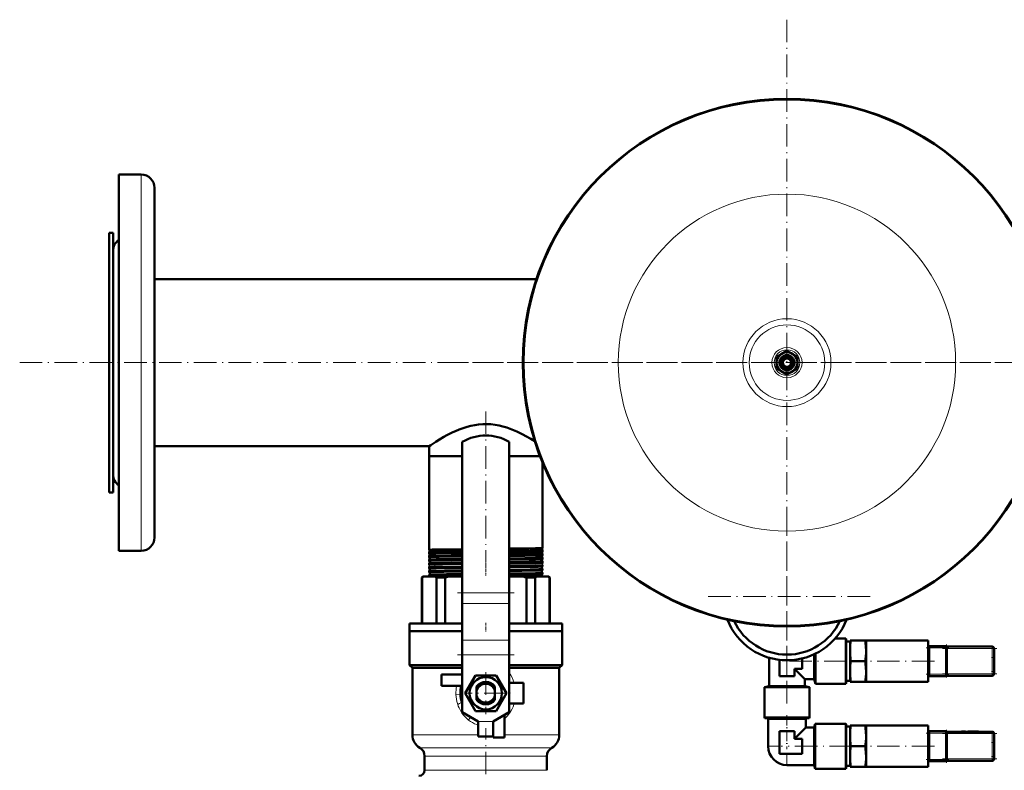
# Model space of a CAD drawing. Extents: x -1595 to 1972, y -1757 to 691.
# Tile 20 of 59: x -256 to 267, y -1058 to -658. Entities that reach past the tile are written whole.
import ezdxf

# ---------------------------------------------------------------- set-up
doc = ezdxf.new("R2010")
doc.units = 0
doc.linetypes.add('DASHDOT', pattern=[18.5, 12, -3, 0.5, -3])

msp = doc.modelspace()

# ---------------------------------------------------------------- linework, layer by layer
at = {"color": 7, "linetype": 'DASHDOT', "lineweight": 18}
for p, q in [((151.57, -658.45), (151.57, -1023.15)), ((-256.03, -840.8), (603.17, -840.8)), ((333.92, -840.8), (-30.79, -840.8)), ((-8.43, -866.72), (-8.43, -947)), ((151.57, -920.85), (151.57, -1009.25)), ((6.57, -963.23), (-23.44, -963.23)), ((195.77, -965.05), (107.37, -965.05)), ((234.17, -992.75), (262.97, -992.75)), ((6.57, -996.1), (-23.44, -996.1)), ((152.82, -999.5), (185.82, -999.5)), ((229.91, -999.5), (189.76, -999.5)), ((-8.43, -1005.37), (-8.43, -1027.73)), ((234.17, -1006.25), (262.97, -1006.25)), ((2.75, -1016.55), (-19.61, -1016.55)), ((-8.43, -1078.13), (-8.43, -1035.1)), ((234.17, -1038), (262.97, -1038)), ((186.22, -1044.75), (148.42, -1044.75)), ((229.91, -1044.75), (189.76, -1044.75)), ((234.17, -1051.5), (262.97, -1051.5))]:
    msp.add_line(p, q, dxfattribs=at)
at = {"color": 7, "lineweight": 50}
for p, q in [((-203.43, -753.04), (-203.43, -740.8)), ((-203.43, -740.8), (-191.43, -740.8)), ((-184.43, -759.18), (-184.43, -747.8)), ((-203.43, -940.8), (-203.43, -753.04)), ((-184.43, -933.8), (-184.43, -759.18)), ((-208.43, -771.8), (-208.43, -807.72)), ((-206.43, -771.8), (-208.43, -771.8)), ((-206.43, -771.8), (-206.43, -807.72)), ((-206.43, -788.58), (-206.43, -781.3)), ((-206.43, -900.3), (-206.43, -788.58)), ((-184.43, -796.35), (18.52, -796.35)), ((-208.43, -807.72), (-208.43, -909.8)), ((-206.43, -807.72), (-206.43, -909.8)), ((146.07, -837.62), (148.82, -836.04)), ((148.82, -836.04), (151.57, -834.45)), ((151.57, -834.45), (154.32, -836.04)), ((154.32, -836.04), (157.07, -837.62)), ((146.07, -840.8), (146.07, -837.62)), ((146.07, -843.97), (146.07, -840.8)), ((157.07, -837.62), (157.07, -840.8)), ((157.07, -840.8), (157.07, -843.97)), ((148.82, -845.56), (146.07, -843.97)), ((151.57, -847.15), (148.82, -845.56)), ((154.32, -845.56), (151.57, -847.15)), ((157.07, -843.97), (154.32, -845.56)), ((-20.93, -882.9), (-20.93, -963.23)), ((4.07, -882.9), (4.07, -963.23)), ((-184.43, -885.25), (-38.58, -885.25)), ((-38.58, -885.25), (-38.58, -890.55)), ((-38.58, -890.55), (-20.93, -890.55)), ((-38.58, -890.55), (-38.58, -940.3)), ((-38.58, -890.55), (-20.93, -890.55)), ((4.07, -890.55), (18.02, -890.55)), ((4.07, -890.55), (20.41, -890.55)), ((18.02, -890.55), (20.41, -890.55)), ((21.72, -893.85), (21.72, -939.32)), ((-206.43, -909.8), (-208.43, -909.8)), ((-203.43, -940.8), (-191.43, -940.8)), ((-38.58, -940.3), (-38.58, -940.31)), ((-38.58, -941.43), (-38.58, -941.43)), ((-38.58, -941.43), (-38.58, -942.27)), ((21.72, -939.32), (21.71, -939.32)), ((21.71, -940.41), (21.72, -940.42)), ((21.72, -941.29), (21.71, -941.29)), ((21.72, -940.42), (21.72, -941.29)), ((-38.58, -942.27), (-38.58, -942.28)), ((-38.58, -943.46), (-38.58, -943.46)), ((-38.58, -943.46), (-38.58, -944.25)), ((-38.58, -944.25), (-38.58, -944.25)), ((-38.58, -945.48), (-38.58, -945.49)), ((-38.58, -945.49), (-38.58, -946.23)), ((-38.58, -946.23), (-38.58, -946.23)), ((21.71, -942.44), (21.72, -942.45)), ((21.72, -943.26), (21.71, -943.26)), ((21.71, -944.47), (21.72, -944.48)), ((21.72, -945.24), (21.71, -945.24)), ((21.71, -946.49), (21.72, -946.5)), ((21.72, -942.45), (21.72, -943.26)), ((21.72, -944.48), (21.72, -945.24)), ((21.72, -946.5), (21.72, -947.22)), ((-38.58, -947.5), (-38.58, -947.51)), ((-38.58, -947.51), (-38.58, -948.21)), ((-38.58, -949.53), (-38.58, -950.19)), ((-38.58, -951.55), (-38.58, -952.17)), ((21.72, -947.22), (21.71, -947.22)), ((21.72, -948.52), (21.72, -949.2)), ((21.72, -950.54), (21.72, -951.18)), ((-42.43, -955.05), (-41.93, -954.55)), ((-42.43, -955.05), (-42.28, -955.05)), ((-42.43, -979.55), (-42.43, -955.05)), ((-42.28, -955.05), (-42.28, -979.55)), ((-41.57, -954.55), (-41.93, -954.55)), ((-35.35, -954.55), (-41.57, -954.55)), ((-38.58, -953.56), (-38.58, -954.16)), ((-28.38, -954.55), (-35.35, -954.55)), ((-34.64, -979.55), (-34.64, -955.05)), ((-34.64, -955.05), (-30.1, -955.05)), ((-30.1, -955.05), (-30.1, -979.55)), ((-20.93, -954.55), (-28.38, -954.55)), ((11.51, -954.55), (4.07, -954.55)), ((18.48, -954.55), (11.51, -954.55)), ((13.23, -979.55), (13.23, -955.05)), ((13.23, -955.05), (17.77, -955.05)), ((17.77, -955.05), (17.77, -979.55)), ((24.7, -954.55), (18.48, -954.55)), ((21.72, -952.56), (21.72, -953.17)), ((25.07, -954.55), (24.7, -954.55)), ((25.07, -954.55), (25.57, -955.05)), ((25.41, -979.55), (25.41, -955.05)), ((25.41, -955.05), (25.57, -955.05)), ((25.57, -955.05), (25.57, -979.55)), ((-20.93, -968.89), (-20.93, -963.23)), ((4.07, -968.89), (4.07, -963.23)), ((-20.93, -968.89), (-20.93, -988.33)), ((4.07, -968.89), (4.07, -988.33)), ((-48.93, -979.55), (-20.93, -979.55)), ((-48.93, -983.55), (-48.93, -979.55)), ((4.07, -979.55), (32.07, -979.55)), ((32.07, -979.55), (32.07, -983.55)), ((-20.93, -983.55), (-48.93, -983.55)), ((-48.93, -983.55), (-20.93, -983.55)), ((-48.93, -983.55), (-48.93, -1001.55)), ((-20.93, -988.33), (-20.93, -996.1)), ((32.07, -983.55), (4.07, -983.55)), ((4.07, -983.55), (32.07, -983.55)), ((4.07, -988.33), (4.07, -996.1)), ((32.07, -983.55), (32.07, -1001.55)), ((177.1, -987.5), (182.77, -987.5)), ((182.77, -999.5), (182.77, -987.5)), ((183.07, -987.8), (182.77, -987.5)), ((183.07, -999.5), (183.07, -987.8)), ((185.07, -988.5), (185.52, -988.5)), ((185.07, -988.5), (185.07, -994)), ((185.52, -988.5), (193.11, -988.5)), ((193.11, -988.5), (193.57, -988.5)), ((193.57, -988.5), (193.57, -994)), ((193.57, -988.5), (226.57, -988.5)), ((226.57, -991.41), (226.57, -988.5)), ((183.07, -989.02), (185.07, -989.02)), ((226.57, -991.33), (227.07, -991.33)), ((226.57, -992.09), (226.57, -991.41)), ((226.57, -999.5), (226.57, -992.09)), ((227.07, -992.5), (227.07, -991.33)), ((236.07, -991.5), (227.07, -991.5)), ((227.07, -992.5), (227.07, -1006.5)), ((236.07, -991.27), (236.07, -992.5)), ((236.57, -991.27), (236.07, -991.27)), ((236.07, -1006.5), (236.07, -992.5)), ((236.57, -992.5), (236.57, -991.27)), ((260.57, -991.75), (236.57, -991.75)), ((236.57, -992.5), (236.57, -1006.5)), ((244.39, -991.65), (244.28, -991.65)), ((244.28, -991.75), (244.28, -991.65)), ((244.28, -991.75), (244.28, -991.65)), ((244.34, -991.65), (246.28, -991.65)), ((244.34, -991.75), (244.34, -991.65)), ((246.33, -991.65), (246.28, -991.65)), ((246.28, -991.75), (246.28, -991.65)), ((246.28, -991.75), (246.28, -991.65)), ((246.33, -991.75), (246.33, -991.65)), ((248.66, -991.65), (247.71, -991.65)), ((247.71, -991.75), (247.71, -991.65)), ((248.29, -991.65), (247.88, -991.65)), ((248.29, -991.65), (248.97, -991.65)), ((248.66, -991.65), (249.56, -991.65)), ((248.66, -991.75), (248.66, -991.65)), ((248.97, -991.65), (251.52, -991.65)), ((252.49, -991.65), (249.56, -991.65)), ((249.56, -991.75), (249.56, -991.65)), ((250.76, -991.65), (251.99, -991.65)), ((251.99, -991.65), (253.23, -991.65)), ((252.49, -991.75), (252.49, -991.65)), ((253.23, -991.75), (253.23, -991.65)), ((261.57, -1006.25), (261.57, -992.75)), ((-20.93, -996.1), (-20.93, -1026.55)), ((4.07, -996.1), (4.07, -1026.55)), ((142.07, -1012.75), (142.07, -997.69)), ((147.57, -1007.5), (147.57, -998.81)), ((159.57, -998.09), (159.57, -1003.5)), ((166.07, -999.5), (166.07, -995.8)), ((166.74, -999.5), (166.74, -995.48)), ((185.07, -994), (185.07, -1005)), ((193.57, -994), (193.57, -999.5)), ((-48.93, -1001.55), (-20.93, -1001.55)), ((-47.43, -1003.05), (-48.93, -1001.55)), ((-47.43, -1003.05), (-20.93, -1003.05)), ((-47.43, -1003.05), (-47.43, -1038.69)), ((4.07, -1001.55), (32.07, -1001.55)), ((4.07, -1003.05), (30.57, -1003.05)), ((30.57, -1003.05), (32.07, -1001.55)), ((30.57, -1003.05), (30.57, -1038.69)), ((159.57, -1003.5), (155.57, -1003.5)), ((155.57, -1003.5), (155.57, -1007.5)), ((161.07, -1009), (155.57, -1003.5)), ((166.07, -1009), (166.07, -999.5)), ((166.74, -1011.5), (166.74, -999.5)), ((182.77, -1011.5), (182.77, -999.5)), ((183.07, -1011.2), (183.07, -999.5)), ((185.52, -999.5), (193.11, -999.5)), ((193.57, -999.5), (193.57, -1005)), ((226.57, -1006.91), (226.57, -999.5)), ((261.57, -999.49), (261.57, -999.5)), ((261.57, -999.5), (261.57, -999.51)), ((-20.93, -1006.55), (-31.93, -1006.55)), ((-31.93, -1006.55), (-31.93, -1012.55)), ((-19.4, -1016.55), (-13.92, -1007.05)), ((-13.92, -1007.05), (-8.43, -1007.05)), ((-8.43, -1007.05), (-2.95, -1007.05)), ((-2.95, -1007.05), (2.53, -1016.55)), ((155.57, -1007.5), (147.57, -1007.5)), ((161.07, -1009), (161.07, -1012.75)), ((161.07, -1009), (166.07, -1009)), ((166.07, -1009), (166.74, -1011.5)), ((185.07, -1005), (185.07, -1010.5)), ((193.57, -1005), (193.57, -1010.5)), ((226.57, -1007.59), (226.57, -1006.91)), ((226.57, -1010.5), (226.57, -1007.59)), ((226.57, -1007.67), (227.07, -1007.67)), ((227.07, -1007.67), (227.07, -1006.5)), ((227.07, -1007.5), (236.07, -1007.5)), ((236.07, -1006.5), (236.07, -1007.73)), ((236.57, -1007.73), (236.07, -1007.73)), ((236.57, -1007.73), (236.57, -1006.5)), ((236.57, -1007.25), (260.57, -1007.25)), ((-31.93, -1012.55), (-21.33, -1012.55)), ((-13.28, -1013.02), (-13.28, -1013.58)), ((-13.28, -1015.33), (-13.28, -1013.58)), ((-3.58, -1013.04), (-3.58, -1013.02)), ((-3.58, -1013.04), (-3.58, -1014.16)), ((-3.58, -1014.41), (-3.58, -1014.16)), ((-3.58, -1014.41), (-3.58, -1015.33)), ((11.57, -1011.05), (4.07, -1011.05)), ((11.57, -1022.05), (11.57, -1011.05)), ((139.57, -1013.42), (142.07, -1012.75)), ((139.57, -1029.45), (139.57, -1013.42)), ((139.57, -1013.42), (163.57, -1013.42)), ((142.07, -1012.75), (161.07, -1012.75)), ((161.07, -1012.75), (163.57, -1013.42)), ((163.57, -1013.42), (163.57, -1029.45)), ((166.74, -1011.5), (182.77, -1011.5)), ((183.07, -1011.2), (182.77, -1011.5)), ((183.07, -1009.98), (185.07, -1009.98)), ((185.52, -1010.5), (185.07, -1010.5)), ((185.52, -1010.5), (193.11, -1010.5)), ((193.57, -1010.5), (193.11, -1010.5)), ((193.57, -1010.5), (226.57, -1010.5)), ((-21.14, -1016.55), (-20.93, -1016.2)), ((-20.93, -1016.9), (-21.14, -1016.55)), ((-13.92, -1026.05), (-19.4, -1016.55)), ((-13.28, -1015.33), (-13.28, -1017.76)), ((-13.28, -1019.2), (-13.28, -1017.76)), ((-13.28, -1019.2), (-13.28, -1020.08)), ((-3.58, -1017.76), (-3.58, -1015.33)), ((-3.58, -1017.76), (-3.58, -1018.69)), ((-3.58, -1020.08), (-3.58, -1018.69)), ((2.53, -1016.55), (-2.95, -1026.05)), ((4.07, -1016.2), (4.27, -1016.55)), ((4.27, -1016.55), (4.07, -1016.9)), ((4.07, -1022.05), (11.57, -1022.05)), ((-12.43, -1031.55), (-20.93, -1026.55)), ((-8.43, -1026.05), (-13.92, -1026.05)), ((-2.95, -1026.05), (-8.43, -1026.05)), ((-4.43, -1031.55), (4.07, -1026.55)), ((1.57, -1040.05), (1.57, -1028.02)), ((139.87, -1029.75), (139.57, -1029.45)), ((139.57, -1029.45), (163.57, -1029.45)), ((139.87, -1029.75), (163.27, -1029.75)), ((141.57, -1030.23), (140.91, -1029.75)), ((151.57, -1030.23), (141.57, -1030.23)), ((141.57, -1030.23), (141.57, -1044.75)), ((161.57, -1030.23), (151.57, -1030.23)), ((161.57, -1030.23), (162.22, -1029.75)), ((161.57, -1030.23), (161.57, -1034.75)), ((163.57, -1029.45), (163.27, -1029.75)), ((-12.43, -1039.55), (-12.43, -1031.55)), ((-4.43, -1039.55), (-4.43, -1031.55)), ((-4.43, -1031.55), (-4.43, -1040.05)), ((161.57, -1034.75), (155.57, -1040.75)), ((166.02, -1034.75), (161.57, -1034.75)), ((166.02, -1034.75), (166.56, -1032.75)), ((166.02, -1044.75), (166.02, -1034.75)), ((166.56, -1044.75), (166.56, -1032.75)), ((182.77, -1032.75), (166.56, -1032.75)), ((182.77, -1044.75), (182.77, -1032.75)), ((183.07, -1033.05), (182.77, -1032.75)), ((183.07, -1044.75), (183.07, -1033.05)), ((183.07, -1034.27), (185.07, -1034.27)), ((185.07, -1033.75), (185.52, -1033.75)), ((185.07, -1033.75), (185.07, -1039.25)), ((185.52, -1033.75), (193.11, -1033.75)), ((193.11, -1033.75), (193.57, -1033.75)), ((193.57, -1033.75), (193.57, -1039.25)), ((193.57, -1033.75), (226.57, -1033.75)), ((226.57, -1036.66), (226.57, -1033.75)), ((-4.43, -1039.55), (-12.43, -1039.55)), ((-4.43, -1040.05), (1.57, -1040.05)), ((147.57, -1048.75), (147.57, -1036.75)), ((147.57, -1036.75), (151.57, -1036.75)), ((151.57, -1036.75), (155.57, -1036.75)), ((155.57, -1036.75), (155.57, -1040.75)), ((155.57, -1040.75), (159.57, -1040.75)), ((159.57, -1040.75), (159.57, -1044.75)), ((185.07, -1039.25), (185.07, -1050.25)), ((193.57, -1039.25), (193.57, -1044.75)), ((226.57, -1036.58), (227.07, -1036.58)), ((226.57, -1037.34), (226.57, -1036.66)), ((226.57, -1044.75), (226.57, -1037.34)), ((227.07, -1037.75), (227.07, -1036.58)), ((236.07, -1036.75), (227.07, -1036.75)), ((227.07, -1037.75), (227.07, -1051.75)), ((236.07, -1036.52), (236.07, -1037.75)), ((236.57, -1036.52), (236.07, -1036.52)), ((236.07, -1051.75), (236.07, -1037.75)), ((236.57, -1037.75), (236.57, -1036.52)), ((260.57, -1037), (236.57, -1037)), ((236.57, -1037.75), (236.57, -1051.75)), ((244.39, -1036.9), (244.28, -1036.9)), ((244.28, -1037), (244.28, -1036.9)), ((244.28, -1037), (244.28, -1036.9)), ((244.34, -1036.9), (246.28, -1036.9)), ((244.34, -1037), (244.34, -1036.9)), ((246.33, -1036.9), (246.28, -1036.9)), ((246.28, -1037), (246.28, -1036.9)), ((246.28, -1037), (246.28, -1036.9)), ((246.33, -1037), (246.33, -1036.9)), ((248.66, -1036.9), (247.71, -1036.9)), ((247.71, -1037), (247.71, -1036.9)), ((248.29, -1036.9), (247.88, -1036.9)), ((248.29, -1036.9), (248.97, -1036.9)), ((248.66, -1036.9), (249.56, -1036.9)), ((248.66, -1037), (248.66, -1036.9)), ((248.97, -1036.9), (251.52, -1036.9)), ((252.49, -1036.9), (249.56, -1036.9)), ((249.56, -1037), (249.56, -1036.9)), ((250.76, -1036.9), (251.99, -1036.9)), ((251.99, -1036.9), (253.23, -1036.9)), ((252.49, -1037), (252.49, -1036.9)), ((253.23, -1037), (253.23, -1036.9)), ((261.57, -1051.5), (261.57, -1038)), ((159.57, -1044.75), (159.57, -1048.75)), ((166.02, -1054.75), (166.02, -1044.75)), ((166.56, -1056.75), (166.56, -1044.75)), ((182.77, -1056.75), (182.77, -1044.75)), ((183.07, -1056.45), (183.07, -1044.75)), ((185.52, -1044.75), (193.11, -1044.75)), ((193.57, -1044.75), (193.57, -1050.25)), ((226.57, -1052.16), (226.57, -1044.75)), ((261.57, -1044.74), (261.57, -1044.75)), ((261.57, -1044.75), (261.57, -1044.76)), ((-40.93, -1049.95), (-40.93, -1057.55)), ((24.07, -1049.95), (24.07, -1057.55)), ((159.57, -1048.75), (147.57, -1048.75)), ((185.07, -1050.25), (185.07, -1055.75)), ((193.57, -1050.25), (193.57, -1055.75)), ((166.02, -1054.75), (151.57, -1054.75)), ((166.02, -1054.75), (166.56, -1056.75)), ((183.07, -1056.45), (182.77, -1056.75)), ((183.07, -1055.23), (185.07, -1055.23)), ((185.52, -1055.75), (185.07, -1055.75)), ((185.52, -1055.75), (193.11, -1055.75)), ((193.57, -1055.75), (193.11, -1055.75)), ((193.57, -1055.75), (226.57, -1055.75)), ((226.57, -1052.84), (226.57, -1052.16)), ((226.57, -1055.75), (226.57, -1052.84)), ((226.57, -1052.92), (227.07, -1052.92)), ((227.07, -1052.92), (227.07, -1051.75)), ((227.07, -1052.75), (236.07, -1052.75)), ((236.07, -1051.75), (236.07, -1052.98)), ((236.57, -1052.98), (236.07, -1052.98)), ((236.57, -1052.98), (236.57, -1051.75)), ((236.57, -1052.5), (260.57, -1052.5)), ((182.77, -1056.75), (166.56, -1056.75))]:
    msp.add_line(p, q, dxfattribs=at)
at = {"color": 7, "lineweight": 18}
for p, q in [((-191.43, -753.04), (-191.43, -740.8)), ((-191.43, -940.8), (-191.43, -753.04)), ((4.07, -963.23), (-20.93, -963.23)), ((4.07, -968.89), (-20.93, -968.89)), ((4.07, -988.33), (-20.93, -988.33)), ((226.57, -992.5), (227.07, -992.5)), ((227.07, -992.5), (236.07, -992.5)), ((236.57, -992.5), (236.07, -992.5)), ((236.57, -992.75), (260.57, -992.75)), ((260.57, -992.04), (260.57, -991.75)), ((260.57, -992.75), (260.57, -992.04)), ((261.27, -992.75), (260.57, -992.75)), ((260.57, -992.75), (260.57, -1006.25)), ((261.57, -992.75), (261.27, -992.75)), ((4.07, -996.1), (-20.93, -996.1)), ((226.57, -1006.5), (227.07, -1006.5)), ((236.07, -1006.5), (227.07, -1006.5)), ((236.57, -1006.5), (236.07, -1006.5)), ((260.57, -1006.25), (236.57, -1006.25)), ((260.57, -1006.25), (261.27, -1006.25)), ((260.57, -1006.96), (260.57, -1006.25)), ((260.57, -1007.25), (260.57, -1006.96)), ((261.27, -1006.25), (261.57, -1006.25)), ((-17.84, -1030.65), (-17.95, -1030.55)), ((-17.59, -1030.84), (-17.84, -1030.65)), ((-4.43, -1031.55), (-12.43, -1031.55)), ((-12.43, -1038.69), (-47.43, -1038.69)), ((30.57, -1038.69), (1.57, -1038.69)), ((226.57, -1037.75), (227.07, -1037.75)), ((227.07, -1037.75), (236.07, -1037.75)), ((236.57, -1037.75), (236.07, -1037.75)), ((236.57, -1038), (260.57, -1038)), ((260.57, -1037.29), (260.57, -1037)), ((260.57, -1038), (260.57, -1037.29)), ((261.27, -1038), (260.57, -1038)), ((260.57, -1038), (260.57, -1051.5)), ((261.57, -1038), (261.27, -1038)), ((-8.43, -1045.62), (-43.43, -1045.62)), ((26.57, -1045.62), (-8.43, -1045.62)), ((141.57, -1044.75), (147.57, -1044.75)), ((-40.93, -1049.95), (-8.43, -1049.95)), ((-8.43, -1049.95), (24.07, -1049.95)), ((151.57, -1054.75), (151.57, -1048.75)), ((226.57, -1051.75), (227.07, -1051.75)), ((236.07, -1051.75), (227.07, -1051.75)), ((236.57, -1051.75), (236.07, -1051.75)), ((260.57, -1051.5), (236.57, -1051.5)), ((260.57, -1051.5), (261.27, -1051.5)), ((260.57, -1052.21), (260.57, -1051.5)), ((260.57, -1052.5), (260.57, -1052.21)), ((261.27, -1051.5), (261.57, -1051.5)), ((-8.43, -1057.55), (-40.93, -1057.55)), ((24.07, -1057.55), (-8.43, -1057.55))]:
    msp.add_line(p, q, dxfattribs=at)
at = {"color": 7, "linetype": 'DASHDOT', "lineweight": 18, "ltscale": 0.050922}
msp.add_line((-8.43, -940.41), (-8.43, -942.45), dxfattribs=at)
at = {"color": 7, "linetype": 'DASHDOT', "lineweight": 18, "ltscale": 0.049281}
msp.add_line((-8.43, -942.45), (-8.43, -944.42), dxfattribs=at)
at = {"color": 7, "linetype": 'DASHDOT', "lineweight": 18, "ltscale": 0.047827}
msp.add_line((-8.43, -944.48), (-8.43, -946.39), dxfattribs=at)
at = {"color": 7, "linetype": 'DASHDOT', "lineweight": 18, "ltscale": 0.046545}
msp.add_line((-8.43, -946.51), (-8.43, -948.37), dxfattribs=at)
at = {"color": 7, "linetype": 'DASHDOT', "lineweight": 18, "ltscale": 0.045422}
msp.add_line((-8.43, -948.53), (-8.43, -950.35), dxfattribs=at)
at = {"color": 7, "linetype": 'DASHDOT', "lineweight": 18, "ltscale": 0.044443}
msp.add_line((-8.43, -950.55), (-8.43, -952.33), dxfattribs=at)
at = {"color": 7, "linetype": 'DASHDOT', "lineweight": 18, "ltscale": 0.043602}
msp.add_line((-8.43, -952.57), (-8.43, -954.31), dxfattribs=at)
at = {"color": 7, "linetype": 'DASHDOT', "lineweight": 18, "ltscale": 0.120013}
msp.add_line((-8.43, -979.15), (-8.43, -983.95), dxfattribs=at)
at = {"color": 7, "linetype": 'DASHDOT', "lineweight": 18, "ltscale": 0.3}
for p, q in [((225.57, -992.5), (237.57, -992.5)), ((225.57, -1006.5), (237.57, -1006.5)), ((225.57, -1037.75), (237.57, -1037.75)), ((225.57, -1051.75), (237.57, -1051.75))]:
    msp.add_line(p, q, dxfattribs=at)
at = {"color": 7, "linetype": 'DASHDOT', "lineweight": 18, "ltscale": 0.003}
for p, q in [((245.31, -991.76), (245.31, -991.64)), ((245.31, -991.76), (245.31, -991.64)), ((250.99, -991.76), (250.99, -991.64)), ((245.31, -1037.01), (245.31, -1036.89)), ((245.31, -1037.01), (245.31, -1036.89)), ((250.99, -1037.01), (250.99, -1036.89))]:
    msp.add_line(p, q, dxfattribs=at)
at = {"color": 7, "linetype": 'DASHDOT', "lineweight": 18, "ltscale": 0.405014}
for p, q in [((260.57, -991.4), (260.57, -1007.6)), ((260.57, -1036.65), (260.57, -1052.85))]:
    msp.add_line(p, q, dxfattribs=at)
at = {"color": 7, "linetype": 'DASHDOT', "lineweight": 18, "ltscale": 0.45}
msp.add_line((151.57, -1028.25), (151.57, -1046.25), dxfattribs=at)
at = {"color": 7, "linetype": 'DASHDOT', "lineweight": 18, "ltscale": 0.240015}
msp.add_line((-3.63, -1031.55), (-13.24, -1031.55), dxfattribs=at)
at = {"color": 7, "lineweight": 50}
for points in [[(-38.58, -885.25), (-37.6, -884.59), (-34.94, -882.86), (-32.96, -881.64), (-30.7, -880.32), (-29.05, -879.42), (-27.3, -878.52), (-25.92, -877.84), (-24.49, -877.19), (-22.5, -876.36), (-20.44, -875.6), (-18.3, -874.92), (-16.34, -874.4), (-14.33, -873.99), (-12.28, -873.69), (-10.09, -873.5), (-7.87, -873.46), (-5.67, -873.58), (-3.52, -873.83), (-1.4, -874.21), (0.66, -874.7), (2.67, -875.3), (4.54, -875.94), (6.35, -876.65), (7.98, -877.35), (9.54, -878.08), (11.27, -878.94), (12.91, -879.82), (15.45, -881.26), (17.67, -882.61)], [(-20.93, -939.94), (-30.41, -940.07), (-36.85, -940.2), (-38.19, -940.25), (-38.54, -940.28), (-38.57, -940.29), (-38.58, -940.3), (-38.58, -940.3), (-38.58, -940.3), (-38.58, -940.3)], [(-20.93, -941.06), (-30.28, -941.19), (-36.12, -941.3), (-38.27, -941.39), (-38.54, -941.42), (-38.57, -941.43), (-38.58, -941.43)], [(18.02, -939.47), (14.64, -939.54), (4.07, -939.68)], [(18.02, -940.58), (15.09, -940.64), (4.07, -940.79)], [(18.02, -941.44), (14.64, -941.51), (4.07, -941.65)], [(21.71, -939.32), (21.71, -939.32), (21.7, -939.33), (21.62, -939.34), (21.01, -939.39), (18.02, -939.47)], [(21.72, -940.42), (21.71, -940.42), (21.71, -940.42), (21.71, -940.43), (21.64, -940.44), (21.03, -940.49), (18.02, -940.58)], [(21.71, -941.29), (21.71, -941.29), (21.68, -941.3), (21.51, -941.32), (20.19, -941.39), (18.02, -941.44)], [(-20.93, -941.91), (-26.9, -941.99), (-34.94, -942.12), (-37.44, -942.19), (-38.46, -942.24), (-38.57, -942.26), (-38.58, -942.27), (-38.58, -942.27), (-38.58, -942.27), (-38.58, -942.27)], [(-20.93, -943.09), (-26.82, -943.17), (-35.17, -943.31), (-37.65, -943.38), (-38.45, -943.43), (-38.56, -943.45), (-38.58, -943.46), (-38.58, -943.46)], [(-20.93, -943.89), (-33.28, -944.06), (-35.7, -944.11), (-37.67, -944.17), (-38.25, -944.2), (-38.55, -944.23), (-38.57, -944.24), (-38.58, -944.24), (-38.58, -944.25), (-38.58, -944.25), (-38.58, -944.25)], [(-20.93, -945.12), (-29.37, -945.23), (-34.8, -945.32), (-37.89, -945.42), (-38.52, -945.47), (-38.57, -945.48), (-38.58, -945.48)], [(-20.93, -945.87), (-26.86, -945.94), (-34.27, -946.05), (-37.43, -946.14), (-38.45, -946.2), (-38.57, -946.22), (-38.58, -946.22), (-38.58, -946.22), (-38.58, -946.22), (-38.58, -946.23)], [(18.02, -942.61), (14.64, -942.67), (4.07, -942.82)], [(18.02, -943.42), (12.24, -943.52), (4.07, -943.62)], [(18.02, -944.64), (12.25, -944.74), (4.07, -944.84)], [(18.02, -945.39), (15.09, -945.45), (4.07, -945.6)], [(18.02, -946.66), (14.64, -946.72), (4.07, -946.87)], [(21.72, -942.45), (21.71, -942.45), (21.71, -942.45), (21.71, -942.46), (21.7, -942.46), (21.54, -942.48), (20.2, -942.55), (18.02, -942.61)], [(21.71, -943.26), (21.7, -943.27), (21.64, -943.28), (21.23, -943.32), (20.48, -943.35), (18.02, -943.42)], [(21.72, -944.48), (21.71, -944.48), (21.71, -944.48), (21.71, -944.48), (21.7, -944.49), (21.67, -944.49), (21.28, -944.53), (20.53, -944.57), (18.02, -944.64)], [(21.71, -945.24), (21.7, -945.25), (21.64, -945.26), (21.23, -945.29), (20.47, -945.33), (18.02, -945.39)], [(21.72, -946.5), (21.71, -946.5), (21.71, -946.5), (21.71, -946.51), (21.7, -946.51), (21.67, -946.52), (21.28, -946.55), (20.53, -946.59), (18.02, -946.66)], [(-20.93, -947.14), (-26.79, -947.22), (-34.73, -947.35), (-37.28, -947.42), (-38.07, -947.45), (-38.5, -947.49), (-38.56, -947.5), (-38.58, -947.5)], [(-20.93, -947.85), (-31.39, -947.98), (-35.29, -948.06), (-37.9, -948.14), (-38.51, -948.18), (-38.58, -948.2), (-38.58, -948.2), (-38.58, -948.2), (-38.58, -948.21)], [(-20.93, -949.16), (-31.73, -949.31), (-35.65, -949.39), (-38.18, -949.48), (-38.51, -949.51), (-38.57, -949.52), (-38.58, -949.52)], [(-20.93, -949.83), (-26.91, -949.9), (-34.85, -950.03), (-37.99, -950.13), (-38.51, -950.17), (-38.58, -950.18), (-38.58, -950.18), (-38.58, -950.19), (-38.58, -950.19)], [(-20.93, -951.18), (-30.28, -951.3), (-36.8, -951.44), (-38.15, -951.49), (-38.51, -951.52), (-38.56, -951.53), (-38.58, -951.54)], [(-20.93, -951.81), (-30.7, -951.94), (-35.94, -952.04), (-37.6, -952.09), (-38.47, -952.15), (-38.57, -952.16), (-38.58, -952.17), (-38.58, -952.17), (-38.58, -952.17), (-38.58, -952.17)], [(18.02, -947.37), (12.17, -947.47), (4.07, -947.58)], [(18.02, -948.68), (12.17, -948.78), (4.07, -948.89)], [(18.02, -949.35), (15.08, -949.41), (4.07, -949.56)], [(18.02, -950.7), (15.09, -950.76), (4.07, -950.91)], [(18.02, -951.34), (10.72, -951.46), (4.07, -951.54)], [(21.71, -947.22), (21.69, -947.23), (21.63, -947.24), (21.22, -947.27), (20.46, -947.31), (18.02, -947.37)], [(21.72, -948.52), (21.71, -948.52), (21.71, -948.52), (21.71, -948.53), (21.7, -948.53), (21.67, -948.54), (21.28, -948.57), (20.53, -948.61), (18.02, -948.68)], [(21.71, -949.2), (21.7, -949.21), (21.65, -949.22), (21.33, -949.25), (19.31, -949.32), (18.02, -949.35)], [(21.72, -950.54), (21.71, -950.54), (21.71, -950.54), (21.71, -950.54), (21.7, -950.55), (21.67, -950.56), (21.31, -950.59), (19.71, -950.66), (18.02, -950.7)], [(21.71, -951.19), (21.66, -951.2), (21.43, -951.22), (19.82, -951.29), (18.02, -951.34)], [(-20.93, -953.8), (-26.88, -953.87), (-34.94, -954), (-37.44, -954.07), (-38.46, -954.13), (-38.57, -954.15), (-38.58, -954.15), (-38.58, -954.16), (-38.58, -954.16), (-38.58, -954.16)], [(-20.93, -953.2), (-29.31, -953.3), (-34.74, -953.4), (-37.87, -953.49), (-38.51, -953.54), (-38.57, -953.55)], [(18.02, -952.72), (10.73, -952.84), (4.07, -952.92)], [(18.02, -953.32), (15.08, -953.38), (4.07, -953.53)], [(21.72, -952.56), (21.71, -952.56), (21.71, -952.56), (21.71, -952.56), (21.69, -952.57), (21.52, -952.59), (20.03, -952.66), (18.02, -952.72)], [(21.7, -953.18), (21.62, -953.19), (21.18, -953.23), (20.43, -953.26), (18.02, -953.32)], [(185.52, -988.5), (185.22, -990.9), (185.08, -993), (185.07, -994)], [(193.57, -994), (193.5, -991.97), (193.29, -989.75), (193.11, -988.5)], [(185.07, -994), (185.13, -996.03), (185.34, -998.24), (185.52, -999.5)], [(193.11, -999.5), (193.41, -997.1), (193.55, -995), (193.57, -994)], [(185.52, -999.5), (185.22, -1001.9), (185.08, -1004), (185.07, -1005)], [(193.57, -1005), (193.5, -1002.97), (193.29, -1000.75), (193.11, -999.5)], [(185.07, -1005), (185.13, -1007.03), (185.34, -1009.24), (185.52, -1010.5)], [(193.11, -1010.5), (193.41, -1008.1), (193.55, -1006), (193.57, -1005)], [(-13.28, -1013.58), (-12.8, -1012.88), (-12.22, -1012.25), (-11.55, -1011.72), (-10.8, -1011.28), (-10, -1010.97), (-9.16, -1010.77), (-8.58, -1010.71)], [(-8.58, -1010.71), (-7.73, -1010.73), (-6.89, -1010.88), (-6.07, -1011.14), (-5.3, -1011.52), (-4.59, -1012.01), (-3.96, -1012.6), (-3.58, -1013.04)], [(185.52, -1033.75), (185.22, -1036.15), (185.08, -1038.25), (185.07, -1039.25)], [(193.57, -1039.25), (193.5, -1037.22), (193.29, -1035), (193.11, -1033.75)], [(185.07, -1039.25), (185.13, -1041.28), (185.34, -1043.49), (185.52, -1044.75)], [(193.11, -1044.75), (193.41, -1042.35), (193.55, -1040.25), (193.57, -1039.25)], [(185.52, -1044.75), (185.22, -1047.15), (185.08, -1049.25), (185.07, -1050.25)], [(193.57, -1050.25), (193.5, -1048.22), (193.29, -1046), (193.11, -1044.75)], [(185.07, -1050.25), (185.13, -1052.28), (185.34, -1054.49), (185.52, -1055.75)], [(193.11, -1055.75), (193.41, -1053.35), (193.55, -1051.25), (193.57, -1050.25)]]:
    msp.add_lwpolyline(points, dxfattribs=at)
at = {"color": 7, "lineweight": 18}
for points in [[(-24.29, -1017.23), (-22.32, -1017.12), (-21.97, -1017.08), (-21.93, -1017.08), (-21.93, -1017.07), (-21.93, -1017.07), (-21.92, -1017.07)], [(-17.95, -1030.55), (-19.11, -1029.5), (-20.16, -1028.34), (-21.1, -1027.08), (-21.93, -1025.75), (-22.64, -1024.34), (-23.03, -1023.43), (-23.36, -1022.5)]]:
    msp.add_lwpolyline(points, dxfattribs=at)
at = {"color": 7, "lineweight": 50}
for centre, radius in [((151.57, -840.8), 140), ((151.57, -840.8), 5.5), ((151.57, -840.8), 4), ((151.57, -840.8), 3), ((151.57, -840.8), 2.75), ((151.57, -840.8), 2.15), ((-8.43, -1016.55), 8.6)]:
    msp.add_circle(centre, radius, dxfattribs=at)
at = {"color": 7, "lineweight": 18}
for radius in [89.6, 23.37, 20.08, 8.02, 6.85]:
    msp.add_circle((151.57, -840.8), radius, dxfattribs=at)
at = {"color": 7, "lineweight": 50}
for centre, radius, start, end in [((151.57, -840.8), 140.27, 90, 270), ((151.57, -840.8), 140.27, 270, 90), ((-191.43, -747.8), 7, 0, 90), ((-199.43, -781.3), 7, 124.8499, 180), ((-8.43, -904.55), 25, 60, 120), ((-199.43, -900.3), 7, 180, 235.1501), ((-191.43, -933.8), 7, 270, 360), ((-39.07, -940.87), 0.745, 358.896, 48.9497), ((-39.07, -940.87), 0.745, 311.06, 358.9502), ((22.18, -941.87), 0.745, 129.3203, 181.4333), ((22.22, -939.87), 0.745, 132.8275, 181.4341), ((22.22, -939.87), 0.745, 181.3879, 227.1573), ((-39.04, -942.87), 0.745, 358.8897, 52.371), ((-39.04, -942.87), 0.745, 307.6399, 358.9652), ((-39, -944.87), 0.745, 358.882, 55.6295), ((-39, -944.87), 0.744, 304.3808, 358.9745), ((-38.97, -946.87), 0.744, 358.8593, 58.7503), ((22.11, -945.87), 0.744, 122.7953, 181.4609), ((22.11, -945.87), 0.744, 181.3546, 237.195), ((22.15, -943.87), 0.745, 125.9845, 181.458), ((22.15, -943.87), 0.745, 181.375, 234.0015), ((22.18, -941.87), 0.745, 181.3709, 230.673), ((-38.97, -946.87), 0.744, 301.2623, 358.9792), ((-38.58, -948.2), 0.00889, 195.9593, 253.0973), ((-38.93, -948.87), 0.744, 358.8519, 61.7507), ((-38.93, -948.87), 0.743, 298.2569, 359.0083), ((-38.58, -949.53), 0.00917, 106.9903, 164.2485), ((-38.57, -950.18), 0.0108, 199.6822, 257.1411), ((-38.9, -950.87), 0.743, 358.8258, 64.6475), ((-38.9, -950.87), 0.743, 295.3742, 359.0226), ((-38.57, -951.55), 0.0111, 102.7395, 160.4952), ((22.01, -951.87), 0.743, 113.9652, 181.5216), ((22.01, -951.87), 0.742, 181.2901, 246.0295), ((22.04, -949.87), 0.743, 116.7772, 181.4981), ((22.04, -949.87), 0.743, 181.3199, 243.2108), ((22.08, -947.87), 0.744, 119.7201, 181.4834), ((22.08, -947.87), 0.744, 181.3396, 240.259), ((21.71, -948.52), 0.00855, 14.3407, 71.2974), ((21.71, -949.19), 0.00972, 284.8815, 342.3626), ((21.71, -950.54), 0.0101, 17.6223, 75.1439), ((21.7, -951.18), 0.0122, 280.6004, 337.9581), ((-36.36, -962.74), 9.71, 122.4772, 127.6198), ((-38.57, -954.15), 0.0178, 209.219, 264.4932), ((-38.57, -952.17), 0.0136, 204.1003, 261.0117), ((-38.57, -953.57), 0.0138, 98.9714, 156.1956), ((-38.86, -952.87), 0.742, 358.8017, 67.41), ((-38.86, -952.87), 0.742, 292.5836, 359.0644), ((-38.82, -954.86), 0.735, 25.1948, 70.2393), ((-40.56, -962.74), 9.71, 52.3802, 57.5228), ((-19.46, -988.46), 35.06, 104.7323, 107.6624), ((2.59, -988.46), 35.06, 72.3376, 75.2677), ((23.69, -962.74), 9.71, 122.4772, 127.6198), ((21.97, -953.87), 0.742, 111.2437, 181.5522), ((21.97, -953.87), 0.742, 181.2974, 246.1657), ((21.7, -953.16), 0.0155, 277.1778, 333.4332), ((21.7, -952.56), 0.0125, 21.8729, 79.3522), ((19.49, -962.74), 9.71, 52.3802, 57.5228), ((151.57, -965.05), 34, 201.391, 338.6093), ((151.57, -965.05), 31, 205.1721, 334.8281), ((260.57, -992.75), 1, 0, 90), ((260.57, -1006.25), 1, 270, 360), ((-8.43, -1016.55), 13.5, 162.7647, 202.1915), ((-8.5, -1016.54), 13.43, 164.446, 180.0364), ((-8.43, -1016.55), 6, 36.0666, 143.9334), ((-8.43, -1016.55), 5, 14.0699, 165.9301), ((-8.43, -1016.55), 5.3, 23.7809, 36.4949), ((-8.25, -1017.15), 5.54, 32.6249, 42.6164), ((-8.47, -1016.56), 13.46, 182.1992, 199.9149), ((-8.53, -1016.42), 5.51, 210.3553, 252.882), ((-8.43, -1016.55), 5, 194.0699, 345.9301), ((-8.43, -1016.55), 5.3, 295.2167, 336.2191), ((-8.43, -1016.55), 6, 216.0666, 323.9334), ((-8.59, -1016.52), 5.39, 253.1735, 296.613), ((-39.43, -1038.69), 8, 180, 240), ((22.57, -1038.69), 8, 300, 360), ((260.57, -1038), 1, 0, 90), ((-45.93, -1049.95), 5, 0, 60), ((29.07, -1049.95), 5, 120, 180), ((151.57, -1044.75), 10, 180, 270), ((260.57, -1051.5), 1, 270, 0), ((-43.93, -1057.55), 3, 270, 0)]:
    msp.add_arc(centre, radius, start, end, dxfattribs=at)
at = {"color": 7, "lineweight": 18}
for centre, radius, start, end in [((-6.77, -1015.83), 17.38, 144.6027, 147.7334), ((-4.95, -1016.53), 19.35, 168.1127, 182.0538), ((-5.18, -1016.59), 19.12, 181.9185, 196.6664), ((-5.94, -1016.77), 18.34, 196.788, 198.1985), ((-10.83, -1016.82), 18.23, 325.4568, 341.8981), ((13.79, -1005.09), 18.86, 244.0614, 247.2433), ((-10.85, -1016.8), 18.25, 341.8653, 343.2739), ((-30.62, -1022.02), 15.74, 325.9063, 333.2153), ((-9.73, -1017.59), 16.88, 311.9849, 325.4953), ((-8.1, -1018.58), 15.51, 232.272, 250.6068), ((-8.17, -1018.79), 15.29, 250.6004, 253.8082)]:
    msp.add_arc(centre, radius, start, end, dxfattribs=at)
for centre, major_axis, ratio, start_param, end_param in [((-8.2, -1016.6), (-0.06, -17.44), 0.896654, 1.897749, 2.244326), ((-25.3, -1011.87), (3.85, -1.07), 0.113262, 0, 0.554448), ((-24.89, -1022.5), (3.76, 1.36), 0.139555, 5.080514, 6.283185)]:
    msp.add_ellipse(centre, major_axis=major_axis, ratio=ratio, start_param=start_param, end_param=end_param, dxfattribs=at)

doc.saveas('drawing.dxf')
